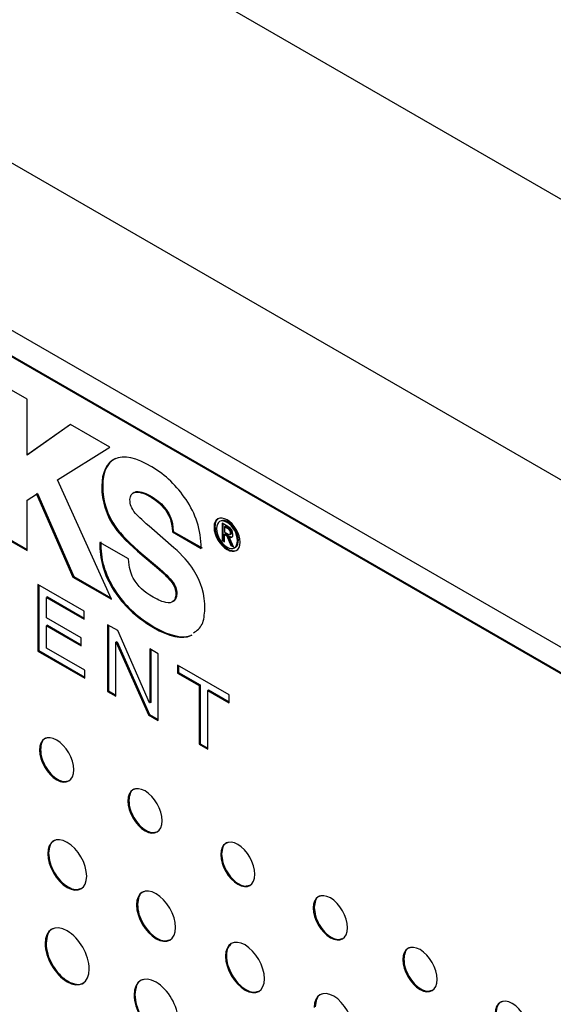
# Model space of a CAD drawing. Header units: millimetres. Extents: x 67 to 392, y 52 to 248.
# Tile 36 of 40: x 337 to 347, y 208 to 228. Entities that reach past the tile are written whole.
import ezdxf

# ---------------------------------------------------------------- set-up
doc = ezdxf.new("R2010")
doc.units = ezdxf.units.MM

msp = doc.modelspace()

# ---------------------------------------------------------------- linework, layer by layer
at = {"color": 7, "linetype": 'Continuous', "lineweight": 25}
for p, q in [((376.529, 207.192), (322.647, 238.297)), ((374.059, 202.915), (320.177, 234.02)), ((366.795, 203.708), (326.679, 226.866)), ((326.679, 226.33), (366.795, 203.171)), ((326.697, 226.34), (366.813, 203.182)), ((336.751, 219.833), (336.146, 220.18)), ((336.751, 218.699), (336.751, 219.833)), ((337.634, 219.321), (336.751, 218.699)), ((337.636, 219.32), (336.769, 218.709)), ((338.433, 218.86), (337.634, 219.321)), ((337.372, 218.192), (338.433, 218.86)), ((336.769, 218.709), (336.751, 218.699)), ((338.465, 215.768), (337.372, 218.192)), ((338.288, 218.079), (338.27, 218.068)), ((336.751, 217.783), (336.944, 217.904)), ((336.962, 217.914), (336.944, 217.904)), ((336.944, 217.904), (337.682, 216.22)), ((336.962, 217.914), (337.7, 216.231)), ((338.928, 217.94), (338.906, 217.927)), ((338.926, 217.938), (338.97, 217.957)), ((338.97, 217.957), (338.952, 217.946)), ((336.751, 216.758), (336.751, 217.783)), ((339.296, 217.847), (339.278, 217.837)), ((339.579, 217.593), (339.561, 217.582)), ((340.828, 217.245), (340.713, 217.312)), ((340.713, 217.312), (340.713, 216.964)), ((340.731, 217.301), (340.731, 216.974)), ((340.832, 217.341), (340.814, 217.331)), ((336.146, 217.107), (336.751, 216.758)), ((336.164, 217.118), (336.751, 216.779)), ((338.554, 217.233), (338.536, 217.223)), ((339.736, 216.815), (339.289, 217.203)), ((339.722, 217.148), (339.704, 217.138)), ((339.704, 217.138), (340.287, 216.802)), ((339.722, 217.148), (340.305, 216.812)), ((340.567, 217.244), (340.549, 217.233)), ((340.777, 217.251), (340.759, 217.241)), ((340.759, 217.241), (340.759, 217.133)), ((340.821, 217.205), (340.759, 217.241)), ((340.759, 217.133), (340.813, 217.101)), ((340.777, 217.099), (340.759, 217.088)), ((340.759, 216.937), (340.759, 217.088)), ((340.759, 217.088), (340.811, 217.058)), ((340.839, 217.215), (340.777, 217.251)), ((340.777, 217.099), (340.829, 217.068)), ((340.829, 217.068), (340.811, 217.058)), ((340.811, 217.058), (340.891, 216.861)), ((340.839, 217.215), (340.821, 217.205)), ((340.829, 217.068), (340.909, 216.872)), ((340.873, 217.081), (340.895, 217.094)), ((340.904, 217.126), (340.886, 217.116)), ((338.812, 216.587), (338.231, 216.923)), ((340.731, 216.974), (340.713, 216.964)), ((340.713, 216.964), (340.759, 216.937)), ((340.731, 216.974), (340.759, 216.958)), ((340.874, 217.045), (340.856, 217.034)), ((340.942, 216.832), (340.856, 217.034)), ((340.909, 216.872), (340.891, 216.861)), ((340.891, 216.861), (340.942, 216.832)), ((340.909, 216.872), (340.93, 216.859)), ((341.043, 216.969), (341.025, 216.958)), ((339.108, 216.674), (339.09, 216.663)), ((339.09, 216.663), (339.38, 216.42)), ((339.108, 216.674), (339.398, 216.43)), ((339.398, 216.43), (339.38, 216.42)), ((337.914, 215.526), (336.972, 216.07)), ((336.972, 216.07), (336.972, 214.713)), ((336.99, 216.059), (336.99, 214.724)), ((337.7, 216.231), (337.682, 216.22)), ((337.682, 216.22), (338.465, 215.768)), ((337.7, 216.231), (338.453, 215.796)), ((339.714, 216.115), (339.696, 216.104)), ((338.541, 215.943), (338.523, 215.933)), ((337.165, 215.817), (337.147, 215.807)), ((337.147, 215.391), (337.147, 215.807)), ((337.147, 215.807), (337.914, 215.364)), ((337.165, 215.817), (337.914, 215.385)), ((339.788, 215.847), (339.77, 215.837)), ((337.914, 215.364), (337.914, 215.526)), ((337.854, 214.983), (337.147, 215.391)), ((337.165, 215.239), (337.147, 215.228)), ((337.147, 214.775), (337.147, 215.228)), ((337.147, 215.228), (337.854, 214.82)), ((337.165, 215.239), (337.854, 214.841)), ((338.595, 215.133), (338.389, 215.252)), ((338.389, 215.252), (338.389, 213.896)), ((338.406, 215.242), (338.406, 213.906)), ((339.241, 213.664), (338.595, 215.133)), ((339.336, 215.204), (339.318, 215.194)), ((337.854, 214.82), (337.854, 214.983)), ((338.575, 214.904), (338.558, 214.894)), ((338.558, 213.798), (338.558, 214.894)), ((338.558, 214.894), (338.561, 214.892)), ((338.579, 214.902), (338.561, 214.892)), ((338.561, 214.892), (339.218, 213.417)), ((338.575, 214.904), (338.579, 214.902)), ((338.579, 214.902), (339.236, 213.428)), ((340.099, 215.041), (340.081, 215.031)), ((336.99, 214.724), (336.972, 214.713)), ((336.972, 214.713), (337.926, 214.163)), ((336.99, 214.724), (337.926, 214.184)), ((337.926, 214.325), (337.147, 214.775)), ((339.414, 214.66), (339.245, 214.758)), ((339.245, 214.758), (339.245, 213.662)), ((339.263, 214.747), (339.263, 213.673)), ((339.414, 213.304), (339.414, 214.66)), ((337.926, 214.163), (337.926, 214.325)), ((340.859, 213.826), (339.81, 214.432)), ((339.81, 214.432), (339.81, 214.269)), ((339.828, 214.28), (339.81, 214.269)), ((339.81, 214.269), (340.247, 214.017)), ((339.828, 214.421), (339.828, 214.28)), ((339.828, 214.28), (340.265, 214.027)), ((338.406, 213.906), (338.389, 213.896)), ((338.389, 213.896), (338.558, 213.798)), ((338.406, 213.906), (338.558, 213.819)), ((340.265, 214.027), (340.247, 214.017)), ((340.247, 214.017), (340.247, 212.823)), ((340.265, 214.027), (340.265, 212.834)), ((340.439, 213.927), (340.421, 213.916)), ((340.421, 212.722), (340.421, 213.916)), ((340.421, 213.916), (340.859, 213.664)), ((340.439, 213.927), (340.859, 213.685)), ((339.245, 213.662), (339.241, 213.664)), ((339.263, 213.673), (339.245, 213.662)), ((340.859, 213.664), (340.859, 213.826)), ((339.236, 213.428), (339.218, 213.417)), ((339.218, 213.417), (339.414, 213.304)), ((339.236, 213.428), (339.414, 213.325)), ((337.025, 212.716), (337.007, 212.705)), ((340.265, 212.834), (340.247, 212.823)), ((340.247, 212.823), (340.421, 212.722)), ((340.265, 212.834), (340.421, 212.743)), ((338.819, 211.68), (338.801, 211.669)), ((337.189, 210.61), (337.171, 210.6)), ((340.702, 210.592), (340.684, 210.582)), ((338.994, 209.568), (338.976, 209.558)), ((342.583, 209.507), (342.565, 209.496)), ((337.138, 208.782), (337.12, 208.772)), ((340.8, 208.525), (340.782, 208.515)), ((344.403, 208.456), (344.385, 208.446)), ((338.942, 207.74), (338.925, 207.73))]:
    msp.add_line(p, q, dxfattribs=at)
for points in [[(339.288, 218.456), (338.968, 218.641), (338.721, 218.707), (338.53, 218.616)], [(338.53, 218.616), (338.362, 218.536), (338.27, 218.334), (338.27, 218.068)], [(338.547, 218.627), (338.38, 218.546), (338.288, 218.345), (338.288, 218.079)], [(339.981, 217.793), (339.796, 218.065), (339.568, 218.295), (339.288, 218.456)], [(338.27, 218.068), (338.268, 217.75), (338.365, 217.462), (338.536, 217.223)], [(338.288, 218.079), (338.286, 217.76), (338.383, 217.472), (338.554, 217.233)], [(338.841, 217.794), (338.849, 217.869), (338.865, 217.923), (338.952, 217.946)], [(338.952, 217.946), (339.062, 217.949), (339.142, 217.916), (339.278, 217.837)], [(338.97, 217.957), (339.08, 217.959), (339.16, 217.926), (339.296, 217.847)], [(338.953, 217.514), (338.863, 217.629), (338.845, 217.682), (338.841, 217.794)], [(339.278, 217.837), (339.405, 217.753), (339.462, 217.705), (339.561, 217.582)], [(339.296, 217.847), (339.423, 217.763), (339.48, 217.716), (339.579, 217.593)], [(340.287, 216.802), (340.287, 217.18), (340.171, 217.511), (339.981, 217.793)], [(339.289, 217.203), (339.122, 217.346), (339.01, 217.45), (338.953, 217.514)], [(339.561, 217.582), (339.637, 217.467), (339.691, 217.379), (339.704, 217.138)], [(339.579, 217.593), (339.655, 217.478), (339.709, 217.389), (339.722, 217.148)], [(340.814, 217.331), (340.694, 217.4), (340.601, 217.346), (340.601, 217.203)], [(341.025, 216.958), (341.025, 217.101), (340.932, 217.263), (340.814, 217.331)], [(341.043, 216.969), (341.043, 217.111), (340.95, 217.273), (340.832, 217.341)], [(338.536, 217.223), (338.637, 217.078), (338.828, 216.885), (339.09, 216.663)], [(338.554, 217.233), (338.655, 217.088), (338.846, 216.895), (339.108, 216.674)], [(340.601, 217.203), (340.601, 217.058), (340.694, 216.897), (340.814, 216.828)], [(340.813, 217.101), (340.852, 217.079), (340.886, 217.062), (340.886, 217.116)], [(340.886, 217.116), (340.886, 217.159), (340.853, 217.186), (340.821, 217.205)], [(340.934, 217.085), (340.934, 217.154), (340.899, 217.204), (340.828, 217.245)], [(340.904, 217.126), (340.904, 217.169), (340.871, 217.197), (340.839, 217.215)], [(340.856, 217.034), (340.9, 217.015), (340.934, 217.023), (340.934, 217.085)], [(338.231, 216.923), (338.226, 216.582), (338.298, 216.29), (338.523, 215.933)], [(338.249, 216.934), (338.244, 216.592), (338.316, 216.301), (338.541, 215.943)], [(340.814, 216.828), (340.932, 216.76), (341.025, 216.813), (341.025, 216.958)], [(340.135, 216.365), (340.042, 216.512), (339.904, 216.664), (339.736, 216.815)], [(338.907, 216.198), (338.854, 216.306), (338.829, 216.41), (338.812, 216.587)], [(339.38, 216.42), (339.545, 216.279), (339.626, 216.197), (339.696, 216.104)], [(339.398, 216.43), (339.563, 216.289), (339.644, 216.208), (339.714, 216.115)], [(340.362, 215.569), (340.37, 215.861), (340.288, 216.126), (340.135, 216.365)], [(339.31, 215.812), (339.132, 215.92), (339.005, 216.023), (338.907, 216.198)], [(339.696, 216.104), (339.763, 216.006), (339.782, 215.927), (339.77, 215.837)], [(339.714, 216.115), (339.781, 216.016), (339.8, 215.937), (339.788, 215.847)], [(338.523, 215.933), (338.708, 215.651), (338.945, 215.415), (339.318, 215.194)], [(338.541, 215.943), (338.726, 215.661), (338.962, 215.426), (339.336, 215.204)], [(339.572, 215.701), (339.505, 215.716), (339.434, 215.745), (339.31, 215.812)], [(339.77, 215.837), (339.757, 215.728), (339.704, 215.681), (339.572, 215.701)], [(339.318, 215.194), (339.637, 215.008), (339.908, 214.947), (340.081, 215.031)], [(339.336, 215.204), (339.655, 215.019), (339.926, 214.958), (340.099, 215.041)]]:
    msp.add_open_spline(points, degree=3, dxfattribs=at)
for points, knots in [([(341.078, 216.928), (341.078, 217.101), (340.956, 217.299), (340.814, 217.381), (340.67, 217.464), (340.549, 217.407), (340.549, 217.233)], [0, 0, 0, 0, 1, 1, 1, 2, 2, 2, 2]), ([(340.625, 217.392), (340.611, 217.38), (340.574, 217.349), (340.57, 217.284), (340.567, 217.244)], [0, 0, 0, 0, 0.380763, 1, 1, 1, 1]), ([(340.832, 217.341), (340.799, 217.357), (340.752, 217.381), (340.718, 217.365), (340.708, 217.361)], [0, 0, 0, 0, 0.703099, 1, 1, 1, 1]), ([(340.549, 217.233), (340.549, 217.059), (340.67, 216.861), (340.814, 216.778), (340.956, 216.696), (341.078, 216.753), (341.078, 216.928)], [2, 2, 2, 2, 3, 3, 3, 4, 4, 4, 4]), ([(340.567, 217.244), (340.571, 217.2), (340.579, 217.115), (340.641, 216.978), (340.728, 216.863), (340.832, 216.78), (340.933, 216.746), (341.007, 216.75), (341.031, 216.781), (341.037, 216.788)], [0, 0, 0, 0, 0.16444, 0.319668, 0.474294, 0.634107, 0.792833, 0.946969, 1, 1, 1, 1]), ([(340.893, 217.093), (340.895, 217.095), (340.9, 217.098), (340.904, 217.11), (340.904, 217.12), (340.904, 217.126)], [0, 0, 0, 0, 0.248922, 0.586091, 1, 1, 1, 1]), ([(340.874, 217.045), (340.886, 217.04), (340.907, 217.032), (340.923, 217.039), (340.93, 217.042)], [0, 0, 0, 0, 0.563347, 1, 1, 1, 1]), ([(340.955, 216.819), (340.969, 216.822), (341.004, 216.83), (341.036, 216.884), (341.041, 216.94), (341.043, 216.969)], [0, 0, 0, 0, 0.253265, 0.613673, 1, 1, 1, 1]), ([(339.788, 215.847), (339.783, 215.82), (339.772, 215.766), (339.736, 215.725), (339.708, 215.719), (339.7, 215.717)], [0, 0, 0, 0, 0.433109, 0.855126, 1, 1, 1, 1]), ([(340.135, 215.086), (340.202, 215.134), (340.336, 215.231), (340.354, 215.455), (340.362, 215.569)], [0, 0, 0, 0, 0.4910831, 1, 1, 1, 1]), ([(337.701, 212.304), (337.701, 212.528), (337.545, 212.798), (337.162, 213.019), (337.007, 212.928), (337.007, 212.705)], [2, 2, 2, 2, 3, 3, 4, 4, 4, 4]), ([(337.152, 212.948), (337.143, 212.947), (337.097, 212.939), (337.042, 212.863), (337.03, 212.765), (337.025, 212.716)], [0, 0, 0, 0, 0.103125, 0.543162, 1, 1, 1, 1]), ([(337.007, 212.705), (337.007, 212.482), (337.162, 212.211), (337.545, 211.99), (337.701, 212.081), (337.701, 212.304)], [0, 0, 0, 0, 1, 1, 2, 2, 2, 2]), ([(337.025, 212.716), (337.03, 212.659), (337.04, 212.547), (337.121, 212.367), (337.234, 212.211), (337.371, 212.101), (337.501, 212.052), (337.564, 212.073), (337.591, 212.082)], [0, 0, 0, 0, 0.177305, 0.348028, 0.518159, 0.693893, 0.869687, 1, 1, 1, 1]), ([(339.495, 211.269), (339.495, 211.492), (339.339, 211.762), (339.148, 211.873), (338.956, 211.984), (338.801, 211.893), (338.801, 211.669)], [2, 2, 2, 2, 3, 3, 3, 4, 4, 4, 4]), ([(338.946, 211.912), (338.938, 211.911), (338.891, 211.904), (338.836, 211.827), (338.825, 211.73), (338.819, 211.68)], [0, 0, 0, 0, 0.103109, 0.543154, 1, 1, 1, 1]), ([(338.801, 211.669), (338.801, 211.446), (338.956, 211.175), (339.148, 211.065), (339.339, 210.954), (339.495, 211.045), (339.495, 211.269)], [0, 0, 0, 0, 1, 1, 1, 2, 2, 2, 2]), ([(338.819, 211.68), (338.824, 211.623), (338.835, 211.511), (338.915, 211.332), (339.029, 211.176), (339.165, 211.066), (339.295, 211.016), (339.358, 211.037), (339.385, 211.046)], [0, 0, 0, 0, 0.177306, 0.34803, 0.518172, 0.693939, 0.869702, 1, 1, 1, 1]), ([(337.963, 210.142), (337.963, 210.395), (337.786, 210.702), (337.567, 210.828), (337.348, 210.954), (337.171, 210.852), (337.171, 210.6)], [2, 2, 2, 2, 3, 3, 3, 4, 4, 4, 4]), ([(337.33, 210.871), (337.321, 210.87), (337.27, 210.862), (337.209, 210.776), (337.196, 210.666), (337.189, 210.61)], [0, 0, 0, 0, 0.088755, 0.536327, 1, 1, 1, 1]), ([(341.379, 210.181), (341.379, 210.404), (341.223, 210.675), (341.032, 210.786), (340.84, 210.896), (340.684, 210.805), (340.684, 210.582)], [2, 2, 2, 2, 3, 3, 3, 4, 4, 4, 4]), ([(340.83, 210.825), (340.821, 210.823), (340.775, 210.816), (340.72, 210.74), (340.708, 210.642), (340.702, 210.592)], [0, 0, 0, 0, 0.103109, 0.5431543, 1, 1, 1, 1]), ([(337.171, 210.6), (337.171, 210.347), (337.348, 210.04), (337.567, 209.914), (337.786, 209.788), (337.963, 209.89), (337.963, 210.142)], [0, 0, 0, 0, 1, 1, 1, 2, 2, 2, 2]), ([(337.189, 210.61), (337.195, 210.545), (337.207, 210.419), (337.299, 210.215), (337.428, 210.038), (337.584, 209.913), (337.734, 209.857), (337.808, 209.881), (337.84, 209.892)], [0, 0, 0, 0, 0.175234, 0.344499, 0.513742, 0.688954, 0.864327, 1, 1, 1, 1]), ([(340.684, 210.582), (340.684, 210.359), (340.84, 210.088), (341.032, 209.977), (341.223, 209.867), (341.379, 209.958), (341.379, 210.181)], [0, 0, 0, 0, 1, 1, 1, 2, 2, 2, 2]), ([(340.702, 210.592), (340.708, 210.535), (340.718, 210.424), (340.798, 210.244), (340.912, 210.088), (341.049, 209.978), (341.179, 209.929), (341.242, 209.95), (341.269, 209.959)], [0, 0, 0, 0, 0.177306, 0.34803, 0.518172, 0.693939, 0.869702, 1, 1, 1, 1]), ([(339.768, 209.101), (339.768, 209.353), (339.59, 209.66), (339.372, 209.786), (339.153, 209.912), (338.976, 209.81), (338.976, 209.558)], [2, 2, 2, 2, 3, 3, 3, 4, 4, 4, 4]), ([(339.135, 209.829), (339.126, 209.828), (339.075, 209.82), (339.014, 209.734), (339.001, 209.624), (338.994, 209.568)], [0, 0, 0, 0, 0.088739, 0.536321, 1, 1, 1, 1]), ([(343.26, 209.095), (343.26, 209.319), (343.104, 209.589), (342.912, 209.7), (342.721, 209.81), (342.565, 209.719), (342.565, 209.496)], [2, 2, 2, 2, 3, 3, 3, 4, 4, 4, 4]), ([(342.711, 209.739), (342.702, 209.738), (342.655, 209.73), (342.601, 209.654), (342.589, 209.556), (342.583, 209.507)], [0, 0, 0, 0, 0.103142, 0.543169, 1, 1, 1, 1]), ([(338.976, 209.558), (338.976, 209.305), (339.153, 208.998), (339.372, 208.872), (339.59, 208.746), (339.768, 208.848), (339.768, 209.101)], [0, 0, 0, 0, 1, 1, 1, 2, 2, 2, 2]), ([(338.994, 209.568), (339, 209.504), (339.012, 209.377), (339.104, 209.173), (339.233, 208.996), (339.389, 208.871), (339.538, 208.815), (339.612, 208.839), (339.645, 208.85)], [0, 0, 0, 0, 0.175236, 0.344503, 0.513748, 0.688953, 0.864326, 1, 1, 1, 1]), ([(342.565, 209.496), (342.565, 209.273), (342.721, 209.002), (342.912, 208.892), (343.104, 208.781), (343.26, 208.872), (343.26, 209.095)], [0, 0, 0, 0, 1, 1, 1, 2, 2, 2, 2]), ([(342.583, 209.507), (342.589, 209.45), (342.599, 209.338), (342.679, 209.158), (342.793, 209.002), (342.93, 208.892), (343.059, 208.843), (343.123, 208.864), (343.15, 208.873)], [0, 0, 0, 0, 0.177305, 0.348025, 0.51815, 0.693872, 0.869668, 1, 1, 1, 1]), ([(338.015, 208.255), (338.015, 208.541), (337.814, 208.888), (337.567, 209.03), (337.32, 209.173), (337.12, 209.057), (337.12, 208.772)], [0, 0, 0, 0, 1, 1, 1, 2, 2, 2, 2]), ([(337.294, 209.077), (337.285, 209.076), (337.228, 209.067), (337.16, 208.97), (337.145, 208.846), (337.138, 208.782)], [0, 0, 0, 0, 0.079369, 0.531545, 1, 1, 1, 1]), ([(341.574, 208.058), (341.574, 208.31), (341.396, 208.617), (341.178, 208.744), (340.959, 208.87), (340.782, 208.768), (340.782, 208.515)], [2, 2, 2, 2, 3, 3, 3, 4, 4, 4, 4]), ([(337.12, 208.772), (337.12, 208.487), (337.32, 208.14), (337.567, 207.997), (337.814, 207.854), (338.015, 207.97), (338.015, 208.255)], [2, 2, 2, 2, 3, 3, 3, 4, 4, 4, 4]), ([(337.138, 208.782), (337.145, 208.709), (337.158, 208.566), (337.262, 208.336), (337.408, 208.137), (337.586, 207.992), (337.759, 207.937), (337.877, 207.944), (337.913, 207.988), (337.918, 207.995)], [0, 0, 0, 0, 0.164827, 0.323996, 0.483174, 0.648026, 0.812898, 0.972092, 1, 1, 1, 1]), ([(340.899, 208.763), (340.873, 208.74), (340.814, 208.689), (340.805, 208.584), (340.8, 208.525)], [0, 0, 0, 0, 0.436323, 1, 1, 1, 1]), ([(345.08, 208.045), (345.08, 208.268), (344.924, 208.539), (344.541, 208.76), (344.385, 208.669), (344.385, 208.446)], [2, 2, 2, 2, 3, 3, 4, 4, 4, 4]), ([(344.531, 208.688), (344.522, 208.687), (344.476, 208.68), (344.421, 208.603), (344.409, 208.506), (344.403, 208.456)], [0, 0, 0, 0, 0.103158, 0.543175, 1, 1, 1, 1]), ([(340.782, 208.515), (340.782, 208.263), (340.959, 207.955), (341.178, 207.829), (341.396, 207.703), (341.574, 207.806), (341.574, 208.058)], [0, 0, 0, 0, 1, 1, 1, 2, 2, 2, 2]), ([(340.8, 208.525), (340.806, 208.461), (340.818, 208.334), (340.91, 208.131), (341.039, 207.954), (341.195, 207.829), (341.344, 207.772), (341.418, 207.796), (341.451, 207.807)], [0, 0, 0, 0, 0.175229, 0.344496, 0.513743, 0.688946, 0.864322, 1, 1, 1, 1]), ([(344.403, 208.456), (344.409, 208.399), (344.419, 208.287), (344.499, 208.108), (344.613, 207.952), (344.75, 207.842), (344.879, 207.792), (344.943, 207.814), (344.97, 207.823)], [0, 0, 0, 0, 0.177303, 0.34802, 0.518144, 0.693873, 0.869668, 1, 1, 1, 1]), ([(344.385, 208.446), (344.385, 208.222), (344.541, 207.951), (344.924, 207.73), (345.08, 207.821), (345.08, 208.045)], [0, 0, 0, 0, 1, 1, 2, 2, 2, 2]), ([(339.819, 207.213), (339.819, 207.499), (339.619, 207.846), (339.372, 207.989), (339.125, 208.131), (338.925, 208.015), (338.925, 207.73)], [0, 0, 0, 0, 1, 1, 1, 2, 2, 2, 2]), ([(339.099, 208.035), (339.09, 208.034), (339.033, 208.025), (338.965, 207.928), (338.95, 207.804), (338.942, 207.74)], [0, 0, 0, 0, 0.079355, 0.531541, 1, 1, 1, 1]), ([(338.925, 207.73), (338.925, 207.445), (339.125, 207.098), (339.372, 206.955), (339.619, 206.812), (339.819, 206.928), (339.819, 207.213)], [2, 2, 2, 2, 3, 3, 3, 4, 4, 4, 4]), ([(338.942, 207.74), (338.949, 207.667), (338.963, 207.524), (339.066, 207.294), (339.213, 207.094), (339.389, 206.953), (339.559, 206.889), (339.644, 206.917), (339.681, 206.929)], [0, 0, 0, 0, 0.174577, 0.343164, 0.511754, 0.686334, 0.860954, 1, 1, 1, 1]), ([(343.376, 207.018), (343.376, 207.27), (343.199, 207.577), (342.98, 207.703), (342.761, 207.829), (342.584, 207.727), (342.584, 207.475)], [2, 2, 2, 2, 3, 3, 3, 4, 4, 4, 4]), ([(342.743, 207.746), (342.735, 207.745), (342.683, 207.737), (342.622, 207.651), (342.609, 207.541), (342.602, 207.485)], [0, 0, 0, 0, 0.08877, 0.536333, 1, 1, 1, 1]), ([(346.953, 206.951), (346.953, 207.175), (346.798, 207.445), (346.606, 207.556), (346.415, 207.666), (346.259, 207.575), (346.259, 207.352)], [2, 2, 2, 2, 3, 3, 3, 4, 4, 4, 4]), ([(346.405, 207.595), (346.396, 207.593), (346.349, 207.586), (346.294, 207.51), (346.283, 207.412), (346.277, 207.363)], [0, 0, 0, 0, 0.10279, 0.542983, 1, 1, 1, 1])]:
    msp.add_open_spline(points, degree=3, knots=knots, dxfattribs=at)

doc.saveas('drawing.dxf')
